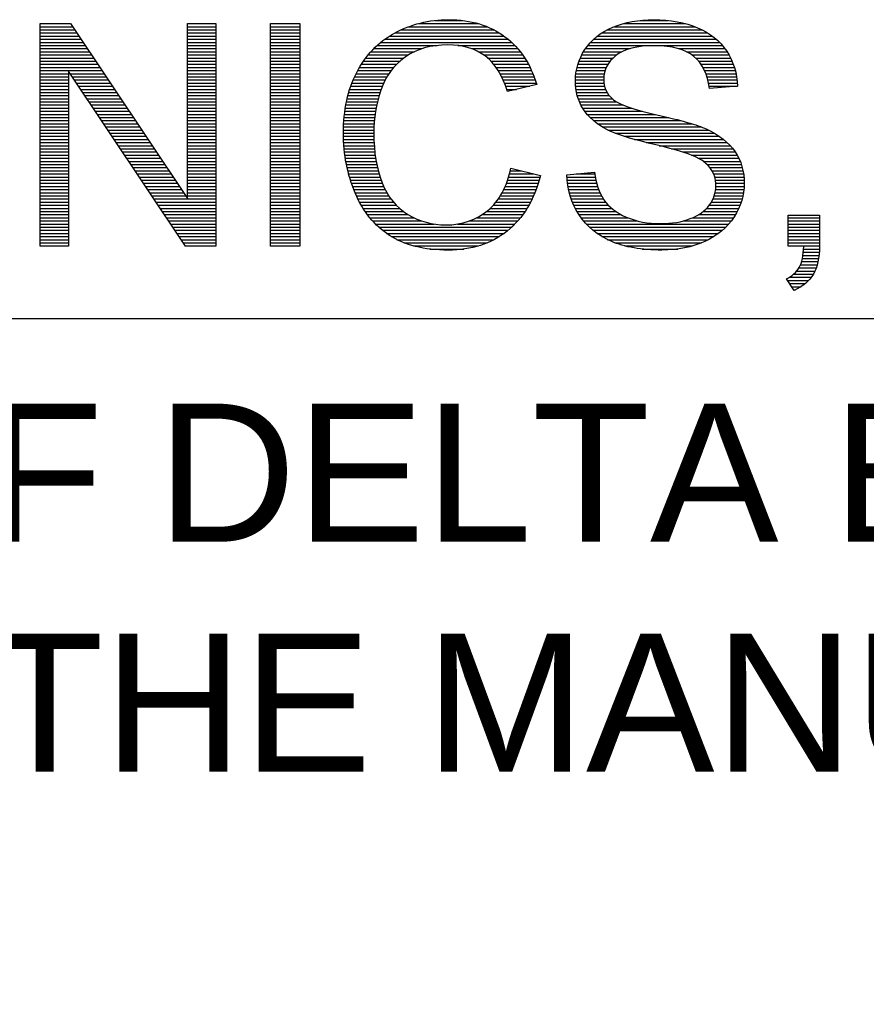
# Model space of a CAD drawing. Header units: millimetres. Extents: x 0 to 1105, y 0 to 772.
# Tile 28 of 58: x 370 to 418, y 50 to 106. Entities that reach past the tile are written whole.
import ezdxf

# ---------------------------------------------------------------- set-up
doc = ezdxf.new("R2010")
doc.units = ezdxf.units.MM
doc.header["$LTSCALE"] = 60.775
doc.layers.get('0').update_dxf_attribs({"linetype": 'CONTINUOUS'})
doc.styles.add('TEXTSTYLE_2', font='arial.ttf')

msp = doc.modelspace()

# ---------------------------------------------------------------- linework, layer by layer
at = {"color": 4, "linetype": 'Continuous'}
for p, q in [((393.931, 105.864), (395.455, 105.864)), ((405.516, 105.864), (407.103, 105.864)), ((371.624, 93.099), (371.624, 105.692)), ((371.624, 105.692), (373.334, 105.692)), ((371.624, 105.687), (373.337, 105.687)), ((371.624, 105.51), (373.455, 105.51)), ((371.624, 105.333), (373.574, 105.333)), ((373.334, 105.692), (379.948, 95.805)), ((379.948, 95.805), (379.948, 105.692)), ((379.948, 105.692), (381.546, 105.692)), ((379.948, 105.687), (381.546, 105.687)), ((379.948, 105.51), (381.546, 105.51)), ((379.948, 105.333), (381.546, 105.333)), ((381.546, 105.692), (381.546, 93.099)), ((384.63, 93.099), (384.63, 105.692)), ((384.63, 105.692), (386.296, 105.692)), ((384.63, 105.687), (386.296, 105.687)), ((384.63, 105.51), (386.296, 105.51)), ((384.63, 105.333), (386.296, 105.333)), ((386.296, 105.692), (386.296, 93.099)), ((392.012, 105.333), (397.254, 105.333)), ((392.434, 105.51), (396.873, 105.51)), ((392.986, 105.687), (396.362, 105.687)), ((403.66, 105.333), (409.018, 105.333)), ((404.054, 105.51), (408.616, 105.51)), ((404.587, 105.687), (408.073, 105.687)), ((371.624, 105.156), (373.692, 105.156)), ((371.624, 104.979), (373.81, 104.979)), ((371.624, 104.802), (373.929, 104.802)), ((371.624, 104.625), (374.047, 104.625)), ((379.948, 105.156), (381.546, 105.156)), ((379.948, 104.979), (381.546, 104.979)), ((379.948, 104.802), (381.546, 104.802)), ((379.948, 104.625), (381.546, 104.625)), ((384.63, 105.156), (386.296, 105.156)), ((384.63, 104.979), (386.296, 104.979)), ((384.63, 104.802), (386.296, 104.802)), ((384.63, 104.625), (386.296, 104.625)), ((390.865, 104.625), (398.256, 104.625)), ((391.097, 104.802), (398.054, 104.802)), ((391.359, 104.979), (397.826, 104.979)), ((391.661, 105.156), (397.564, 105.156)), ((402.71, 104.625), (410, 104.625)), ((402.888, 104.802), (409.814, 104.802)), ((403.098, 104.979), (409.595, 104.979)), ((403.351, 105.156), (409.335, 105.156)), ((371.624, 104.448), (374.166, 104.448)), ((371.624, 104.271), (374.284, 104.271)), ((371.624, 104.094), (374.402, 104.094)), ((379.948, 104.448), (381.546, 104.448)), ((379.948, 104.271), (381.546, 104.271)), ((379.948, 104.094), (381.546, 104.094)), ((384.63, 104.448), (386.296, 104.448)), ((384.63, 104.271), (386.296, 104.271)), ((384.63, 104.094), (386.296, 104.094)), ((390.306, 104.094), (392.761, 104.094)), ((390.474, 104.271), (393.21, 104.271)), ((390.659, 104.448), (394.054, 104.448)), ((395.215, 104.448), (398.436, 104.448)), ((395.979, 104.271), (398.598, 104.271)), ((396.38, 104.094), (398.745, 104.094)), ((402.315, 104.094), (404.482, 104.094)), ((402.428, 104.271), (404.945, 104.271)), ((402.558, 104.448), (410.161, 104.448)), ((407.674, 104.271), (410.3, 104.271)), ((408.131, 104.094), (410.421, 104.094)), ((371.624, 103.917), (374.521, 103.917)), ((371.624, 103.74), (374.639, 103.74)), ((371.624, 103.563), (374.758, 103.563)), ((379.948, 103.917), (381.546, 103.917)), ((379.948, 103.74), (381.546, 103.74)), ((379.948, 103.563), (381.546, 103.563)), ((384.63, 103.917), (386.296, 103.917)), ((384.63, 103.74), (386.296, 103.74)), ((384.63, 103.563), (386.296, 103.563)), ((389.886, 103.563), (391.953, 103.563)), ((390.014, 103.74), (392.173, 103.74)), ((390.153, 103.917), (392.434, 103.917)), ((396.669, 103.917), (398.877, 103.917)), ((396.897, 103.74), (398.997, 103.74)), ((397.084, 103.563), (399.106, 103.563)), ((402.057, 103.563), (403.822, 103.563)), ((402.13, 103.74), (403.986, 103.74)), ((402.216, 103.917), (404.193, 103.917)), ((408.428, 103.917), (410.528, 103.917)), ((408.646, 103.74), (410.621, 103.74)), ((408.816, 103.563), (410.704, 103.563)), ((371.624, 103.386), (374.876, 103.386)), ((371.624, 103.209), (374.995, 103.209)), ((371.624, 103.032), (375.113, 103.032)), ((379.837, 93.099), (373.222, 102.994)), ((373.222, 102.994), (373.222, 93.099)), ((379.948, 103.386), (381.546, 103.386)), ((379.948, 103.209), (381.546, 103.209)), ((379.948, 103.032), (381.546, 103.032)), ((384.63, 103.386), (386.296, 103.386)), ((384.63, 103.209), (386.296, 103.209)), ((384.63, 103.032), (386.296, 103.032)), ((389.561, 103.032), (391.452, 103.032)), ((389.661, 103.209), (391.597, 103.209)), ((389.769, 103.386), (391.763, 103.386)), ((397.241, 103.386), (399.206, 103.386)), ((397.377, 103.209), (399.297, 103.209)), ((397.496, 103.032), (399.379, 103.032)), ((401.907, 103.032), (403.53, 103.032)), ((401.946, 103.209), (403.599, 103.209)), ((401.995, 103.386), (403.695, 103.386)), ((408.953, 103.386), (410.775, 103.386)), ((409.064, 103.209), (410.836, 103.209)), ((409.154, 103.032), (410.887, 103.032)), ((371.624, 102.855), (373.222, 102.855)), ((371.624, 102.678), (373.222, 102.678)), ((371.624, 102.501), (373.222, 102.501)), ((373.315, 102.855), (375.231, 102.855)), ((373.434, 102.678), (375.35, 102.678)), ((373.552, 102.501), (375.468, 102.501)), ((379.948, 102.855), (381.546, 102.855)), ((379.948, 102.678), (381.546, 102.678)), ((379.948, 102.501), (381.546, 102.501)), ((384.63, 102.855), (386.296, 102.855)), ((384.63, 102.678), (386.296, 102.678)), ((384.63, 102.501), (386.296, 102.501)), ((389.307, 102.501), (391.114, 102.501)), ((389.385, 102.678), (391.212, 102.678)), ((389.469, 102.855), (391.324, 102.855)), ((397.602, 102.855), (399.455, 102.855)), ((397.696, 102.678), (399.523, 102.678)), ((397.781, 102.501), (399.586, 102.501)), ((401.853, 102.501), (403.457, 102.501)), ((401.861, 102.678), (403.461, 102.678)), ((401.879, 102.855), (403.485, 102.855)), ((409.228, 102.855), (410.929, 102.855)), ((409.288, 102.678), (410.963, 102.678)), ((409.337, 102.501), (410.989, 102.501)), ((371.624, 102.324), (373.222, 102.324)), ((371.624, 102.147), (373.222, 102.147)), ((371.624, 101.97), (373.222, 101.97)), ((373.67, 102.324), (375.587, 102.324)), ((373.789, 102.147), (375.705, 102.147)), ((373.907, 101.97), (375.823, 101.97)), ((379.948, 102.324), (381.546, 102.324)), ((379.948, 102.147), (381.546, 102.147)), ((379.948, 101.97), (381.546, 101.97)), ((384.63, 102.324), (386.296, 102.324)), ((384.63, 102.147), (386.296, 102.147)), ((384.63, 101.97), (386.296, 101.97)), ((389.111, 101.97), (390.885, 101.97)), ((389.17, 102.147), (390.951, 102.147)), ((389.236, 102.324), (391.027, 102.324)), ((397.857, 102.324), (399.642, 102.324)), ((397.927, 102.147), (399.284, 102.147)), ((397.99, 101.97), (398.535, 101.97)), ((399.668, 102.238), (398.029, 101.851)), ((401.854, 102.324), (403.47, 102.324)), ((401.865, 102.147), (403.504, 102.147)), ((401.886, 101.97), (403.561, 101.97)), ((409.375, 102.324), (411.007, 102.324)), ((409.404, 102.147), (411.018, 102.147)), ((411.018, 102.144), (409.42, 102.024)), ((371.624, 101.793), (373.222, 101.793)), ((371.624, 101.616), (373.222, 101.616)), ((371.624, 101.439), (373.222, 101.439)), ((374.025, 101.793), (375.942, 101.793)), ((374.144, 101.616), (376.06, 101.616)), ((374.262, 101.439), (376.179, 101.439)), ((379.948, 101.793), (381.546, 101.793)), ((379.948, 101.616), (381.546, 101.616)), ((379.948, 101.439), (381.546, 101.439)), ((384.63, 101.793), (386.296, 101.793)), ((384.63, 101.616), (386.296, 101.616)), ((384.63, 101.439), (386.296, 101.439)), ((388.964, 101.439), (390.723, 101.439)), ((389.008, 101.616), (390.772, 101.616)), ((389.057, 101.793), (390.826, 101.793)), ((401.917, 101.793), (403.648, 101.793)), ((401.96, 101.616), (403.77, 101.616)), ((402.016, 101.439), (403.938, 101.439)), ((371.624, 101.262), (373.222, 101.262)), ((371.624, 101.085), (373.222, 101.085)), ((371.624, 100.908), (373.222, 100.908)), ((371.624, 100.731), (373.222, 100.731)), ((374.38, 101.262), (376.297, 101.262)), ((374.498, 101.085), (376.416, 101.085)), ((374.617, 100.908), (376.534, 100.908)), ((374.735, 100.731), (376.652, 100.731)), ((379.948, 101.262), (381.546, 101.262)), ((379.948, 101.085), (381.546, 101.085)), ((379.948, 100.908), (381.546, 100.908)), ((379.948, 100.731), (381.546, 100.731)), ((384.63, 101.262), (386.296, 101.262)), ((384.63, 101.085), (386.296, 101.085)), ((384.63, 100.908), (386.296, 100.908)), ((384.63, 100.731), (386.296, 100.731)), ((388.834, 100.731), (390.57, 100.731)), ((388.86, 100.908), (390.602, 100.908)), ((388.89, 101.085), (390.638, 101.085)), ((388.925, 101.262), (390.678, 101.262)), ((402.085, 101.262), (404.188, 101.262)), ((402.168, 101.085), (404.56, 101.085)), ((402.267, 100.908), (405.049, 100.908)), ((402.385, 100.731), (405.654, 100.731)), ((371.624, 100.554), (373.222, 100.554)), ((371.624, 100.377), (373.222, 100.377)), ((371.624, 100.2), (373.222, 100.2)), ((374.853, 100.554), (376.771, 100.554)), ((374.972, 100.377), (376.889, 100.377)), ((375.09, 100.2), (377.008, 100.2)), ((379.948, 100.554), (381.546, 100.554)), ((379.948, 100.377), (381.546, 100.377)), ((379.948, 100.2), (381.546, 100.2)), ((384.63, 100.554), (386.296, 100.554)), ((384.63, 100.377), (386.296, 100.377)), ((384.63, 100.2), (386.296, 100.2)), ((388.778, 100.2), (390.503, 100.2)), ((388.793, 100.377), (390.521, 100.377)), ((388.811, 100.554), (390.544, 100.554)), ((402.525, 100.554), (406.372, 100.554)), ((402.688, 100.377), (407.128, 100.377)), ((402.88, 100.2), (407.822, 100.2)), ((371.624, 100.023), (373.222, 100.023)), ((371.624, 99.846), (373.222, 99.846)), ((371.624, 99.669), (373.222, 99.669)), ((375.208, 100.023), (377.126, 100.023)), ((375.327, 99.846), (377.245, 99.846)), ((375.445, 99.669), (377.363, 99.669)), ((379.948, 100.023), (381.546, 100.023)), ((379.948, 99.846), (381.546, 99.846)), ((379.948, 99.669), (381.546, 99.669)), ((384.63, 100.023), (386.296, 100.023)), ((384.63, 99.846), (386.296, 99.846)), ((384.63, 99.669), (386.296, 99.669)), ((388.754, 99.669), (390.473, 99.669)), ((388.759, 99.846), (390.478, 99.846)), ((388.767, 100.023), (390.488, 100.023)), ((403.105, 100.023), (408.44, 100.023)), ((403.372, 99.846), (408.966, 99.846)), ((403.689, 99.669), (409.376, 99.669)), ((371.624, 99.492), (373.222, 99.492)), ((371.624, 99.315), (373.222, 99.315)), ((371.624, 99.138), (373.222, 99.138)), ((375.563, 99.492), (377.481, 99.492)), ((375.682, 99.315), (377.6, 99.315)), ((375.8, 99.138), (377.718, 99.138)), ((379.948, 99.492), (381.546, 99.492)), ((379.948, 99.315), (381.546, 99.315)), ((379.948, 99.138), (381.546, 99.138)), ((384.63, 99.492), (386.296, 99.492)), ((384.63, 99.315), (386.296, 99.315)), ((384.63, 99.138), (386.296, 99.138)), ((388.752, 99.492), (390.471, 99.492)), ((388.754, 99.315), (390.472, 99.315)), ((388.759, 99.138), (390.477, 99.138)), ((404.092, 99.492), (409.706, 99.492)), ((404.594, 99.315), (409.985, 99.315)), ((405.186, 99.138), (410.224, 99.138)), ((371.624, 98.961), (373.222, 98.961)), ((371.624, 98.784), (373.222, 98.784)), ((371.624, 98.607), (373.222, 98.607)), ((375.918, 98.961), (377.837, 98.961)), ((376.036, 98.784), (377.955, 98.784)), ((376.155, 98.607), (378.073, 98.607)), ((379.948, 98.961), (381.546, 98.961)), ((379.948, 98.784), (381.546, 98.784)), ((379.948, 98.607), (381.546, 98.607)), ((384.63, 98.961), (386.296, 98.961)), ((384.63, 98.784), (386.296, 98.784)), ((384.63, 98.607), (386.296, 98.607)), ((388.767, 98.961), (390.484, 98.961)), ((388.779, 98.784), (390.495, 98.784)), ((388.794, 98.607), (390.509, 98.607)), ((405.86, 98.961), (410.429, 98.961)), ((406.584, 98.784), (410.604, 98.784)), ((407.275, 98.607), (410.754, 98.607)), ((371.624, 98.43), (373.222, 98.43)), ((371.624, 98.253), (373.222, 98.253)), ((371.624, 98.076), (373.222, 98.076)), ((376.273, 98.43), (378.192, 98.43)), ((376.391, 98.253), (378.31, 98.253)), ((376.51, 98.076), (378.429, 98.076)), ((379.948, 98.43), (381.546, 98.43)), ((379.948, 98.253), (381.546, 98.253)), ((379.948, 98.076), (381.546, 98.076)), ((384.63, 98.43), (386.296, 98.43)), ((384.63, 98.253), (386.296, 98.253)), ((384.63, 98.076), (386.296, 98.076)), ((388.812, 98.43), (390.527, 98.43)), ((388.835, 98.253), (390.549, 98.253)), ((388.86, 98.076), (390.574, 98.076)), ((407.905, 98.43), (410.882, 98.43)), ((408.416, 98.253), (410.991, 98.253)), ((408.793, 98.076), (411.084, 98.076)), ((371.624, 97.899), (373.222, 97.899)), ((371.624, 97.722), (373.222, 97.722)), ((371.624, 97.545), (373.222, 97.545)), ((376.628, 97.899), (378.547, 97.899)), ((376.746, 97.722), (378.666, 97.722)), ((376.865, 97.545), (378.784, 97.545)), ((379.948, 97.899), (381.546, 97.899)), ((379.948, 97.722), (381.546, 97.722)), ((379.948, 97.545), (381.546, 97.545)), ((384.63, 97.899), (386.296, 97.899)), ((384.63, 97.722), (386.296, 97.722)), ((384.63, 97.545), (386.296, 97.545)), ((388.89, 97.899), (390.604, 97.899)), ((388.924, 97.722), (390.638, 97.722)), ((388.961, 97.545), (390.676, 97.545)), ((398.217, 97.515), (399.885, 97.093)), ((409.077, 97.899), (411.162, 97.899)), ((409.29, 97.722), (411.228, 97.722)), ((409.449, 97.545), (411.281, 97.545)), ((371.624, 97.368), (373.222, 97.368)), ((371.624, 97.191), (373.222, 97.191)), ((371.624, 97.014), (373.222, 97.014)), ((371.624, 96.837), (373.222, 96.837)), ((376.983, 97.368), (378.902, 97.368)), ((377.101, 97.191), (379.021, 97.191)), ((377.22, 97.014), (379.139, 97.014)), ((377.338, 96.837), (379.258, 96.837)), ((379.948, 97.368), (381.546, 97.368)), ((379.948, 97.191), (381.546, 97.191)), ((379.948, 97.014), (381.546, 97.014)), ((379.948, 96.837), (381.546, 96.837)), ((384.63, 97.368), (386.296, 97.368)), ((384.63, 97.191), (386.296, 97.191)), ((384.63, 97.014), (386.296, 97.014)), ((384.63, 96.837), (386.296, 96.837)), ((389.002, 97.368), (390.72, 97.368)), ((389.048, 97.191), (390.769, 97.191)), ((389.097, 97.014), (390.823, 97.014)), ((389.151, 96.837), (390.883, 96.837)), ((398.03, 96.837), (399.815, 96.837)), ((398.087, 97.014), (399.864, 97.014)), ((398.138, 97.191), (399.495, 97.191)), ((398.183, 97.368), (398.796, 97.368)), ((401.371, 97.145), (402.943, 97.283)), ((401.376, 97.014), (402.982, 97.014)), ((401.389, 96.837), (403.016, 96.837)), ((401.894, 97.191), (402.955, 97.191)), ((409.569, 97.368), (411.323, 97.368)), ((409.658, 97.191), (411.354, 97.191)), ((409.721, 97.014), (411.376, 97.014)), ((409.762, 96.837), (411.389, 96.837)), ((371.624, 96.66), (373.222, 96.66)), ((371.624, 96.483), (373.222, 96.483)), ((371.624, 96.306), (373.222, 96.306)), ((377.456, 96.66), (379.376, 96.66)), ((377.575, 96.483), (379.494, 96.483)), ((377.693, 96.306), (379.613, 96.306)), ((379.948, 96.66), (381.546, 96.66)), ((379.948, 96.483), (381.546, 96.483)), ((379.948, 96.306), (381.546, 96.306)), ((384.63, 96.66), (386.296, 96.66)), ((384.63, 96.483), (386.296, 96.483)), ((384.63, 96.306), (386.296, 96.306)), ((389.209, 96.66), (390.95, 96.66)), ((389.272, 96.483), (391.026, 96.483)), ((389.339, 96.306), (391.11, 96.306)), ((397.813, 96.306), (399.64, 96.306)), ((397.893, 96.483), (399.703, 96.483)), ((397.966, 96.66), (399.762, 96.66)), ((401.408, 96.66), (403.057, 96.66)), ((401.434, 96.483), (403.108, 96.483)), ((401.468, 96.306), (403.169, 96.306)), ((409.777, 96.306), (411.375, 96.306)), ((409.784, 96.66), (411.393, 96.66)), ((409.789, 96.483), (411.389, 96.483)), ((371.624, 96.129), (373.222, 96.129)), ((371.624, 95.952), (373.222, 95.952)), ((371.624, 95.775), (373.222, 95.775)), ((377.811, 96.129), (379.731, 96.129)), ((377.929, 95.952), (379.85, 95.952)), ((378.048, 95.775), (381.546, 95.775)), ((379.948, 96.129), (381.546, 96.129)), ((379.948, 95.952), (381.546, 95.952)), ((384.63, 96.129), (386.296, 96.129)), ((384.63, 95.952), (386.296, 95.952)), ((384.63, 95.775), (386.296, 95.775)), ((389.411, 96.129), (391.206, 96.129)), ((389.488, 95.952), (391.314, 95.952)), ((389.572, 95.775), (391.437, 95.775)), ((397.504, 95.775), (399.415, 95.775)), ((397.619, 95.952), (399.496, 95.952)), ((397.722, 96.129), (399.571, 96.129)), ((401.509, 96.129), (403.242, 96.129)), ((401.558, 95.952), (403.329, 95.952)), ((401.617, 95.775), (403.433, 95.775)), ((409.628, 95.775), (411.277, 95.775)), ((409.698, 95.952), (411.32, 95.952)), ((409.747, 96.129), (411.353, 96.129)), ((371.624, 95.598), (373.222, 95.598)), ((371.624, 95.421), (373.222, 95.421)), ((371.624, 95.244), (373.222, 95.244)), ((378.166, 95.598), (381.546, 95.598)), ((378.284, 95.421), (381.546, 95.421)), ((378.403, 95.244), (381.546, 95.244)), ((384.63, 95.598), (386.296, 95.598)), ((384.63, 95.421), (386.296, 95.421)), ((384.63, 95.244), (386.296, 95.244)), ((389.663, 95.598), (391.576, 95.598)), ((389.761, 95.421), (391.737, 95.421)), ((389.868, 95.244), (391.924, 95.244)), ((397.048, 95.244), (399.126, 95.244)), ((397.222, 95.421), (399.231, 95.421)), ((397.372, 95.598), (399.326, 95.598)), ((401.684, 95.598), (403.56, 95.598)), ((401.761, 95.421), (403.716, 95.421)), ((401.848, 95.244), (403.908, 95.244)), ((409.268, 95.244), (411.085, 95.244)), ((409.418, 95.421), (411.16, 95.421)), ((409.535, 95.598), (411.224, 95.598)), ((371.624, 95.067), (373.222, 95.067)), ((371.624, 94.89), (373.222, 94.89)), ((371.624, 94.713), (373.222, 94.713)), ((378.521, 95.067), (381.546, 95.067)), ((378.639, 94.89), (381.546, 94.89)), ((378.758, 94.713), (381.546, 94.713)), ((384.63, 95.067), (386.296, 95.067)), ((384.63, 94.89), (386.296, 94.89)), ((384.63, 94.713), (386.296, 94.713)), ((389.983, 95.067), (392.145, 95.067)), ((390.11, 94.89), (392.414, 94.89)), ((390.248, 94.713), (392.745, 94.713)), ((396.297, 94.713), (398.753, 94.713)), ((396.598, 94.89), (398.889, 94.89)), ((396.842, 95.067), (399.013, 95.067)), ((401.946, 95.067), (404.146, 95.067)), ((402.055, 94.89), (404.443, 94.89)), ((402.178, 94.713), (404.822, 94.713)), ((408.468, 94.713), (410.786, 94.713)), ((408.815, 94.89), (410.898, 94.89)), ((409.072, 95.067), (410.998, 95.067)), ((413.876, 93.099), (413.876, 94.861)), ((413.876, 94.861), (415.638, 94.861)), ((413.876, 94.713), (415.638, 94.713)), ((415.638, 94.861), (415.638, 93.099)), ((371.624, 94.536), (373.222, 94.536)), ((371.624, 94.359), (373.222, 94.359)), ((371.624, 94.182), (373.222, 94.182)), ((378.876, 94.536), (381.546, 94.536)), ((378.994, 94.359), (381.546, 94.359)), ((379.113, 94.182), (381.546, 94.182)), ((384.63, 94.536), (386.296, 94.536)), ((384.63, 94.359), (386.296, 94.359)), ((384.63, 94.182), (386.296, 94.182)), ((390.399, 94.536), (393.172, 94.536)), ((390.565, 94.359), (393.882, 94.359)), ((390.75, 94.182), (398.258, 94.182)), ((395.199, 94.359), (398.44, 94.359)), ((395.894, 94.536), (398.604, 94.536)), ((402.315, 94.536), (405.36, 94.536)), ((402.47, 94.359), (410.514, 94.359)), ((402.645, 94.182), (410.347, 94.182)), ((407.955, 94.536), (410.659, 94.536)), ((413.876, 94.536), (415.638, 94.536)), ((413.876, 94.359), (415.638, 94.359)), ((413.876, 94.182), (415.638, 94.182)), ((371.624, 94.005), (373.222, 94.005)), ((371.624, 93.828), (373.222, 93.828)), ((371.624, 93.651), (373.222, 93.651)), ((379.231, 94.005), (381.546, 94.005)), ((379.349, 93.828), (381.546, 93.828)), ((379.468, 93.651), (381.546, 93.651)), ((384.63, 94.005), (386.296, 94.005)), ((384.63, 93.828), (386.296, 93.828)), ((384.63, 93.651), (386.296, 93.651)), ((390.956, 94.005), (398.054, 94.005)), ((391.188, 93.828), (397.824, 93.828)), ((391.455, 93.651), (397.56, 93.651)), ((402.845, 94.005), (410.156, 94.005)), ((403.076, 93.828), (409.934, 93.828)), ((403.349, 93.651), (409.673, 93.651)), ((413.876, 94.005), (415.638, 94.005)), ((413.876, 93.828), (415.638, 93.828)), ((413.876, 93.651), (415.638, 93.651)), ((371.624, 93.474), (373.222, 93.474)), ((371.624, 93.297), (373.222, 93.297)), ((371.624, 93.12), (373.222, 93.12)), ((373.222, 93.099), (371.624, 93.099)), ((379.586, 93.474), (381.546, 93.474)), ((379.704, 93.297), (381.546, 93.297)), ((379.822, 93.12), (381.546, 93.12)), ((381.546, 93.099), (379.837, 93.099)), ((384.63, 93.474), (386.296, 93.474)), ((384.63, 93.297), (386.296, 93.297)), ((384.63, 93.12), (386.296, 93.12)), ((386.296, 93.099), (384.63, 93.099)), ((391.775, 93.474), (397.251, 93.474)), ((392.174, 93.297), (396.875, 93.297)), ((392.714, 93.12), (396.379, 93.12)), ((393.642, 92.943), (395.554, 92.943)), ((403.677, 93.474), (409.362, 93.474)), ((404.088, 93.297), (408.978, 93.297)), ((404.649, 93.12), (408.472, 93.12)), ((405.631, 92.943), (407.634, 92.943)), ((413.876, 93.474), (415.638, 93.474)), ((413.876, 93.297), (415.638, 93.297)), ((413.876, 93.12), (415.638, 93.12)), ((414.753, 93.099), (413.876, 93.099)), ((414.745, 92.943), (415.636, 92.943)), ((414.676, 92.412), (415.588, 92.412)), ((414.708, 92.589), (415.612, 92.589)), ((414.731, 92.766), (415.627, 92.766)), ((414.484, 91.881), (415.456, 91.881)), ((414.57, 92.058), (415.512, 92.058)), ((414.632, 92.235), (415.555, 92.235)), ((414.204, 90.607), (413.774, 91.269)), ((413.935, 91.35), (415.176, 91.35)), ((414.188, 91.527), (415.293, 91.527)), ((414.361, 91.704), (415.384, 91.704)), ((413.836, 91.173), (415.028, 91.173)), ((413.951, 90.996), (414.841, 90.996)), ((414.066, 90.819), (414.6, 90.819)), ((414.181, 90.642), (414.281, 90.642))]:
    msp.add_line(p, q, dxfattribs=at)
at = {"color": 3, "linetype": 'Continuous'}
msp.add_line((526.5, 88.995), (19.5, 88.995), dxfattribs=at)
at = {"color": 4, "linetype": 'Continuous'}
for points, knots in [([(391.643, 105.147), (392.567, 105.654), (393.584, 105.906), (394.695, 105.906), (394.695, 105.906), (395.956, 105.906), (397.014, 105.586), (397.873, 104.944)], [0.36363636, 0.36363636, 0.36363636, 0.36363636, 0.40909091, 0.40909091, 0.40909091, 0.40909092, 0.45454545, 0.45454545, 0.45454545, 0.45454545]), ([(403.972, 105.478), (404.667, 105.762), (405.435, 105.906), (406.282, 105.906), (406.282, 105.906), (407.218, 105.906), (408.039, 105.756), (408.754, 105.454)], [0.42857143, 0.42857143, 0.42857143, 0.42857143, 0.45714286, 0.45714286, 0.45714286, 0.45714287, 0.48571429, 0.48571429, 0.48571429, 0.48571429]), ([(396.757, 103.854), (396.203, 104.273), (395.504, 104.481), (394.66, 104.481), (394.66, 104.481), (393.693, 104.481), (392.886, 104.249), (392.236, 103.786)], [0.59090909, 0.59090909, 0.59090909, 0.59090909, 0.63636364, 0.63636364, 0.63636364, 0.63636365, 0.68181818, 0.68181818, 0.68181818, 0.68181818]), ([(402.292, 100.869), (401.999, 101.335), (401.852, 101.857), (401.852, 102.437), (401.852, 102.437), (401.852, 103.07), (402.031, 103.666), (402.392, 104.217)], [0.34285714, 0.34285714, 0.34285714, 0.34285714, 0.37142857, 0.37142857, 0.37142857, 0.37142858, 0.4, 0.4, 0.4, 0.4]), ([(408.546, 103.827), (408.05, 104.235), (407.32, 104.437), (406.353, 104.437), (406.353, 104.437), (405.344, 104.437), (404.611, 104.252), (404.148, 103.883)], [0.6, 0.6, 0.6, 0.6, 0.62857143, 0.62857143, 0.62857143, 0.62857144, 0.65714286, 0.65714286, 0.65714286, 0.65714286]), ([(404.148, 103.883), (403.688, 103.513), (403.456, 103.068), (403.456, 102.549), (403.456, 102.549), (403.456, 102.094), (403.62, 101.722), (403.946, 101.432)], [0.65714286, 0.65714286, 0.65714286, 0.65714286, 0.68571429, 0.68571429, 0.68571429, 0.6857143, 0.71428571, 0.71428571, 0.71428571, 0.71428571]), ([(389.418, 96.113), (388.975, 97.163), (388.752, 98.289), (388.752, 99.491), (388.752, 99.491), (388.752, 100.801), (389.001, 101.945), (389.503, 102.921)], [0.22727273, 0.22727273, 0.22727273, 0.22727273, 0.27272727, 0.27272727, 0.27272727, 0.27272728, 0.31818182, 0.31818182, 0.31818182, 0.31818182]), ([(390.867, 101.915), (390.603, 101.136), (390.471, 100.329), (390.471, 99.5), (390.471, 99.5), (390.471, 98.426), (390.626, 97.494), (390.937, 96.694)], [0.72727273, 0.72727273, 0.72727273, 0.72727273, 0.77272727, 0.77272727, 0.77272727, 0.77272728, 0.81818182, 0.81818182, 0.81818182, 0.81818182]), ([(410.871, 98.447), (411.22, 97.928), (411.393, 97.33), (411.393, 96.656), (411.393, 96.656), (411.393, 95.984), (411.202, 95.354), (410.818, 94.762), (410.818, 94.762), (410.434, 94.169), (409.883, 93.709), (409.165, 93.378)], [0.8, 0.8, 0.8, 0.8, 0.82857143, 0.82857143, 0.82857143, 0.82857144, 0.85714286, 0.85714286, 0.85714286, 0.85714287, 0.88571429, 0.88571429, 0.88571429, 0.88571429]), ([(409.431, 95.439), (409.669, 95.77), (409.789, 96.128), (409.789, 96.518), (409.789, 96.518), (409.789, 96.914), (409.675, 97.257), (409.443, 97.553)], [0.17142857, 0.17142857, 0.17142857, 0.17142857, 0.2, 0.2, 0.2, 0.20000001, 0.22857143, 0.22857143, 0.22857143, 0.22857143]), ([(392.394, 94.902), (393.054, 94.507), (393.766, 94.31), (394.534, 94.31), (394.534, 94.31), (395.466, 94.31), (396.255, 94.58), (396.903, 95.116)], [0.86363636, 0.86363636, 0.86363636, 0.86363636, 0.90909091, 0.90909091, 0.90909091, 0.90909092, 0.95454545, 0.95454545, 0.95454545, 0.95454545]), ([(404.728, 94.753), (405.3, 94.503), (405.945, 94.381), (406.661, 94.381), (406.661, 94.381), (407.297, 94.381), (407.857, 94.474), (408.344, 94.662)], [0.08571429, 0.08571429, 0.08571429, 0.08571429, 0.11428571, 0.11428571, 0.11428571, 0.11428572, 0.14285714, 0.14285714, 0.14285714, 0.14285714]), ([(398, 93.961), (397.091, 93.243), (395.983, 92.885), (394.669, 92.885), (394.669, 92.885), (393.312, 92.885), (392.209, 93.161), (391.359, 93.712)], [0.09090909, 0.09090909, 0.09090909, 0.09090909, 0.13636364, 0.13636364, 0.13636364, 0.13636365, 0.18181818, 0.18181818, 0.18181818, 0.18181818]), ([(409.165, 93.378), (408.446, 93.05), (407.637, 92.885), (406.74, 92.885), (406.74, 92.885), (405.599, 92.885), (404.643, 93.05), (403.875, 93.384)], [0.88571429, 0.88571429, 0.88571429, 0.88571429, 0.91428571, 0.91428571, 0.91428571, 0.91428572, 0.94285714, 0.94285714, 0.94285714, 0.94285714])]:
    msp.add_open_spline(points, degree=3, knots=knots, dxfattribs=at)
for points in [[(402.392, 104.217), (402.753, 104.771), (403.28, 105.19), (403.972, 105.478)], [(408.754, 105.454), (409.467, 105.155), (410.015, 104.712), (410.399, 104.129)], [(389.503, 102.921), (390.004, 103.897), (390.717, 104.639), (391.643, 105.147)], [(397.873, 104.944), (398.733, 104.302), (399.331, 103.402), (399.668, 102.238)], [(410.399, 104.129), (410.78, 103.545), (410.988, 102.883), (411.018, 102.144)], [(392.236, 103.786), (391.585, 103.32), (391.127, 102.698), (390.867, 101.915)], [(398.029, 101.851), (397.736, 102.769), (397.314, 103.434), (396.757, 103.854)], [(409.42, 102.024), (409.332, 102.818), (409.041, 103.422), (408.546, 103.827)], [(403.946, 101.432), (404.268, 101.138), (405.104, 100.84), (406.458, 100.535)], [(403.638, 99.696), (403.037, 100.01), (402.588, 100.403), (402.292, 100.869)], [(406.458, 100.535), (407.813, 100.226), (408.743, 99.96), (409.247, 99.731)], [(406.068, 98.91), (404.913, 99.189), (404.101, 99.45), (403.638, 99.696)], [(409.247, 99.731), (409.98, 99.391), (410.522, 98.963), (410.871, 98.447)], [(408.311, 98.294), (407.971, 98.426), (407.226, 98.632), (406.068, 98.91)], [(409.443, 97.553), (409.214, 97.849), (408.836, 98.095), (408.311, 98.294)], [(396.903, 95.116), (397.551, 95.656), (397.988, 96.456), (398.217, 97.515)], [(399.885, 97.093), (399.536, 95.726), (398.906, 94.682), (398, 93.961)], [(402.061, 94.882), (401.624, 95.547), (401.392, 96.304), (401.371, 97.145)], [(402.943, 97.283), (403.016, 96.652), (403.189, 96.136), (403.462, 95.732)], [(390.937, 96.694), (391.25, 95.896), (391.734, 95.298), (392.394, 94.902)], [(391.359, 93.712), (390.509, 94.266), (389.861, 95.067), (389.418, 96.113)], [(403.462, 95.732), (403.735, 95.327), (404.157, 95.002), (404.728, 94.753)], [(408.344, 94.662), (408.83, 94.852), (409.194, 95.11), (409.431, 95.439)], [(403.875, 93.384), (403.104, 93.715), (402.5, 94.213), (402.061, 94.882)], [(414.495, 91.9), (414.65, 92.179), (414.735, 92.577), (414.753, 93.099)], [(415.638, 93.099), (415.638, 92.451), (415.524, 91.929), (415.295, 91.531)], [(413.774, 91.269), (414.099, 91.413), (414.339, 91.625), (414.495, 91.9)], [(415.295, 91.531), (415.063, 91.135), (414.7, 90.827), (414.204, 90.607)]]:
    msp.add_open_spline(points, degree=3, dxfattribs=at)

# ---------------------------------------------------------------- texts
at = {"color": 1, "linetype": 'Continuous', "insert": (24.685, 84.21), "char_height": 7.8, "width": 503.31747, "attachment_point": 1, "style": 'TEXTSTYLE_2'}
msp.add_mtext('THESE DRAWINGS AND SPECIFICATIONS ARE THE PROPERTY OF DELTA ELECTRONICS, INC. \\P{\\W1.0;AND SHALL NOT BE REPRODUCED OR USED AS THE BASIS FOR THE MANUFACTURE OR SELL }\\POF APPARATUSES OR DEVICES WITHOUT PERMISSION.', dxfattribs=at)

doc.saveas('drawing.dxf')
